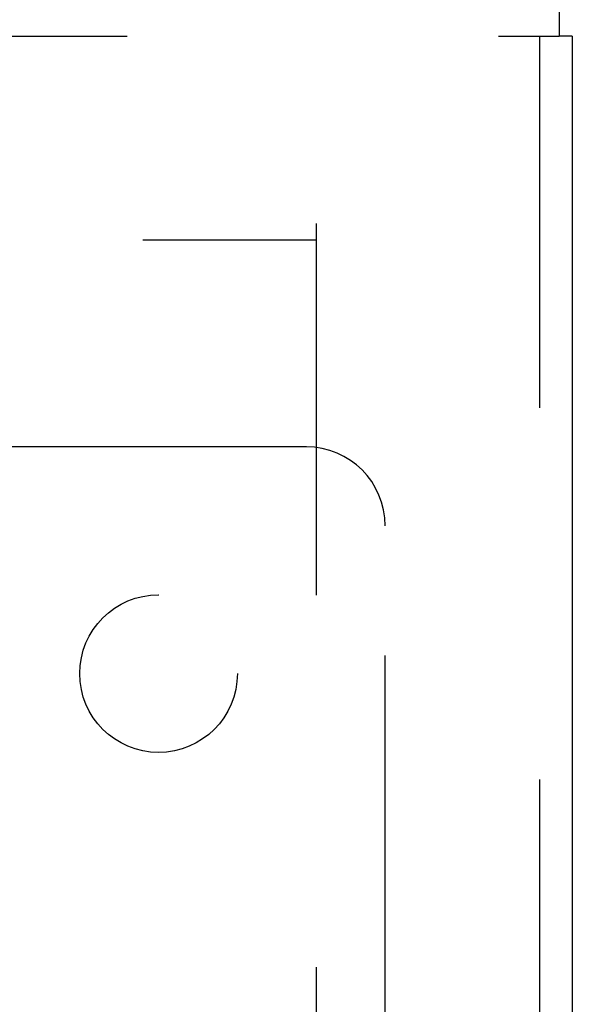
# Model space of a CAD drawing. Header units: inches. Extents: x 0 to 214, y 0 to 139.
# Tile 129 of 147: x 92.78 to 94.53, y 93.65 to 96.78. Entities that reach past the tile are written whole.
import ezdxf

# ---------------------------------------------------------------- set-up
doc = ezdxf.new("R2010")
doc.units = ezdxf.units.IN
doc.header["$LTSCALE"] = 11.786071
doc.header["$MEASUREMENT"] = 0
doc.linetypes.add('HIDDEN', pattern=[0.2, 0.1, -0.1])
for name, color, linetype in [('DEFAULT_2', 8, 'HIDDEN'), ('MAIN_OR_RIGHT_DOOR_ASSEMBLY', 7, 'CONTINUOUS'), ('SUBPANEL', 7, 'CONTINUOUS')]:
    doc.layers.add(name, color=color, linetype=linetype)

msp = doc.modelspace()

# ---------------------------------------------------------------- linework, layer by layer
at = {"layer": 'DEFAULT_2', "color": 8, "linetype": 'HIDDEN'}
for p, q in [((93.7162, 96.1291), (93.7162, 39.0251)), ((67.2372, 96.0771), (93.7162, 96.0771))]:
    msp.add_line(p, q, dxfattribs=at)
at = {"layer": 'MAIN_OR_RIGHT_DOOR_ASSEMBLY', "color": 7, "linetype": 'Continuous'}
for p in [(94.4867, 96.8271), (94.5287, 96.7231)]:
    msp.add_line(p, (94.4867, 96.7231), dxfattribs=at)
at = {"layer": 'MAIN_OR_RIGHT_DOOR_ASSEMBLY', "color": 8, "linetype": 'HIDDEN'}
for p, q in [((66.0082, 96.7231), (94.4867, 96.7231)), ((94.4247, 96.7231), (94.4247, 38.4311))]:
    msp.add_line(p, q, dxfattribs=at)
at = {"layer": 'MAIN_OR_RIGHT_DOOR_ASSEMBLY', "color": 3, "linetype": 'Continuous'}
msp.add_line((94.5287, 96.7231), (94.5287, 38.4311), dxfattribs=at)
at = {"layer": 'SUBPANEL', "color": 8, "linetype": 'HIDDEN'}
for p, q in [((93.685, 95.4208), (92.0953, 95.4208)), ((93.935, 93.5812), (93.935, 95.1708))]:
    msp.add_line(p, q, dxfattribs=at)
msp.add_circle((93.2162, 94.7021), 0.25, dxfattribs=at)
msp.add_arc((93.685, 95.1708), 0.25, 0, 90, dxfattribs=at)

doc.saveas('drawing.dxf')
